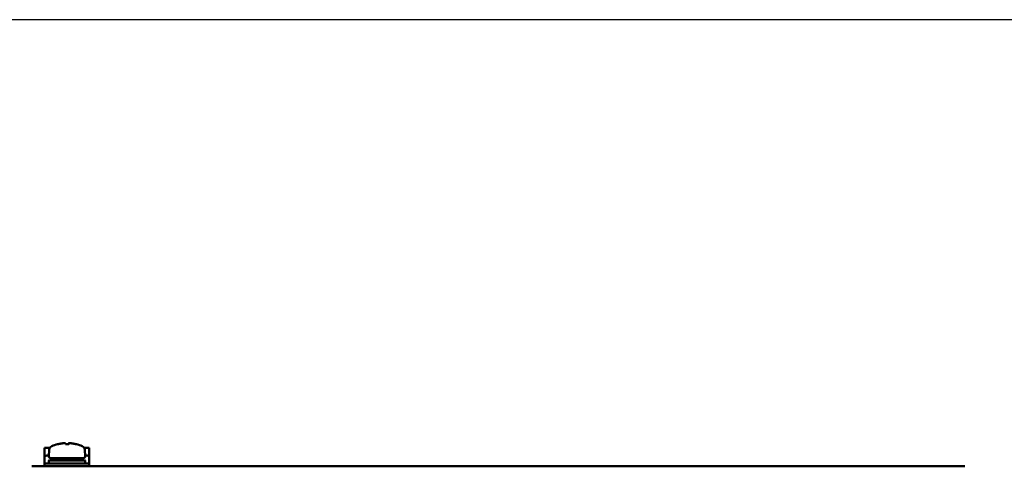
# Model space of a CAD drawing. Header units: inches. Extents: x 0 to 17, y 0 to 11.
# Tile 8 of 22: x 2.1 to 6.3, y 8.7 to 10.6. Entities that reach past the tile are written whole.
import ezdxf

# ---------------------------------------------------------------- set-up
doc = ezdxf.new("R2010")
doc.units = ezdxf.units.IN
doc.header["$LTSCALE"] = 0.75
doc.header["$MEASUREMENT"] = 0
doc.layers.add('Border', color=7, linetype='Continuous')
doc.layers.add('Visible', color=7, linetype='Continuous', lineweight=50)

# ---------------------------------------------------------------- blocks, each defined once
blk = doc.blocks.new('ANSI_B_SHEET')
at = {"layer": 'Border'}
blk.add_line((16.38, 10.62), (0.62, 10.62), dxfattribs=at)

msp = doc.modelspace()

# ---------------------------------------------------------------- linework, layer by layer
at = {"layer": 'Visible', "extrusion": (-1e-16, -1, 2.966e-13)}
for p, q in [((2.23305, 8.78735), (2.23305, 8.824)), ((2.24855, 8.824), (2.23305, 8.824)), ((2.24855, 8.824), (2.23305, 8.824)), ((2.23305, 8.78735), (2.23305, 8.824)), ((2.25482, 8.824), (2.24855, 8.824)), ((2.25482, 8.824), (2.24855, 8.824)), ((2.252, 8.81562), (2.25005, 8.78929)), ((2.252, 8.81562), (2.25005, 8.78929)), ((2.31989, 8.83887), (2.31975, 8.84281)), ((2.31989, 8.83887), (2.31975, 8.84281)), ((2.33385, 8.84281), (2.33371, 8.83887)), ((2.33385, 8.84281), (2.33371, 8.83887)), ((2.40505, 8.824), (2.39878, 8.824)), ((2.40505, 8.824), (2.39878, 8.824)), ((2.4016, 8.81562), (2.40355, 8.78929)), ((2.4016, 8.81562), (2.40355, 8.78929)), ((2.42055, 8.824), (2.40505, 8.824)), ((2.42055, 8.824), (2.40505, 8.824)), ((2.42055, 8.824), (2.42055, 8.78735)), ((2.42055, 8.824), (2.42055, 8.78735)), ((2.23305, 8.758), (2.23305, 8.78735)), ((2.23305, 8.758), (2.23305, 8.78735)), ((2.24855, 8.7915), (2.25021, 8.7915)), ((2.24855, 8.7915), (2.25021, 8.7915)), ((2.25003, 8.75839), (2.25003, 8.7706)), ((2.25003, 8.75839), (2.25003, 8.7706)), ((2.40318, 8.77099), (2.25042, 8.77099)), ((2.40318, 8.77099), (2.25042, 8.77099)), ((2.2579, 8.78083), (2.3957, 8.78083)), ((2.2579, 8.78083), (2.3957, 8.78083)), ((2.26528, 8.77138), (2.26528, 8.78044)), ((2.26528, 8.77138), (2.26528, 8.78044)), ((2.38832, 8.77138), (2.38832, 8.78044)), ((2.38832, 8.77138), (2.38832, 8.78044)), ((2.40339, 8.7915), (2.40505, 8.7915)), ((2.40339, 8.7915), (2.40505, 8.7915)), ((2.40357, 8.75839), (2.40357, 8.7706)), ((2.40357, 8.75839), (2.40357, 8.7706)), ((2.42055, 8.78735), (2.42055, 8.758)), ((2.42055, 8.78735), (2.42055, 8.758)), ((2.17916, 8.74627), (2.20869, 8.74627)), ((2.17916, 8.74627), (2.20869, 8.74627)), ((6.06696, 8.74627), (2.20869, 8.74627)), ((6.06696, 8.74627), (2.20869, 8.74627)), ((2.42055, 8.758), (2.23305, 8.758)), ((2.23305, 8.74627), (2.23305, 8.758)), ((2.23305, 8.74627), (2.23305, 8.758)), ((2.42055, 8.758), (2.23305, 8.758)), ((2.42055, 8.758), (2.42055, 8.74627)), ((2.42055, 8.758), (2.42055, 8.74627)), ((6.06696, 8.74627), (6.09649, 8.74627)), ((6.06696, 8.74627), (6.09649, 8.74627))]:
    msp.add_line(p, q, dxfattribs=at)
at = {"layer": 'Visible', "extrusion": (0, 0, -1)}
for centre, radius, start, end in [((-2.26972, 8.81431), 0.01777, 4.22867, 66.74428), ((-2.26972, 8.81431), 0.01777, 4.22867, 66.74428), ((-2.3268, 8.68148), 0.16234, 66.74428, 75.96295), ((-2.3268, 8.68148), 0.16234, 66.74428, 75.96295), ((-2.28752, 8.8386), 0.000394, 75.96295, 129.18135), ((-2.28752, 8.8386), 0.000394, 75.96295, 129.18135), ((-2.36608, 8.8386), 0.000394, 50.81926, 104.03705), ((-2.36608, 8.8386), 0.000394, 50.81926, 104.03705), ((-2.3268, 8.68148), 0.16234, 104.03705, 113.25572), ((-2.3268, 8.68148), 0.16234, 104.03705, 113.25572), ((-2.38388, 8.81431), 0.01777, 113.25572, 175.77133), ((-2.38388, 8.81431), 0.01777, 113.25572, 175.77133), ((-2.2579, 8.78871), 0.00787, 270, 4.22867), ((-2.2579, 8.78871), 0.00787, 270, 4.22867), ((-2.25042, 8.7706), 0.000394, 0, 90), ((-2.25042, 8.7706), 0.000394, 0, 90), ((-2.26568, 8.78044), 0.000394, 0, 90), ((-2.26568, 8.78044), 0.000394, 0, 90), ((-2.26568, 8.77138), 0.000394, 270, 0), ((-2.26568, 8.77138), 0.000394, 270, 0), ((-2.38792, 8.78044), 0.000394, 90, 180), ((-2.38792, 8.78044), 0.000394, 90, 180), ((-2.38792, 8.77138), 0.000394, 180, 270), ((-2.38792, 8.77138), 0.000394, 180, 270), ((-2.3957, 8.78871), 0.00787, 175.77133, 270), ((-2.3957, 8.78871), 0.00787, 175.77133, 270), ((-2.40318, 8.7706), 0.000394, 90, 180), ((-2.40318, 8.7706), 0.000394, 90, 180), ((-2.25042, 8.75839), 0.000394, 270, 0), ((-2.25042, 8.75839), 0.000394, 270, 0), ((-2.40318, 8.75839), 0.000394, 180, 270), ((-2.40318, 8.75839), 0.000394, 180, 270)]:
    msp.add_arc(centre, radius, start, end, dxfattribs=at)
at = {"layer": 'Visible'}
for centre, major_axis, start_param, end_param in [((2.24855, 8.78735), (0.0155, 0), 1.5707963, 3.1415927), ((2.24855, 8.78735), (0.0155, 0), 1.5707963, 3.1415927), ((2.40505, 8.78735), (-0.0155, 0), 3.1415927, 4.712389), ((2.40505, 8.78735), (-0.0155, 0), 3.1415927, 4.712389)]:
    msp.add_ellipse(centre, major_axis=major_axis, ratio=0.2679492, start_param=start_param, end_param=end_param, dxfattribs=at)
for points, knots in [([(2.28751, 8.83885), (2.28751, 8.83885), (2.28752, 8.83885), (2.28752, 8.83885), (2.28753, 8.83885), (2.28756, 8.83886), (2.28758, 8.83886), (2.28764, 8.83887), (2.28768, 8.83888), (2.28778, 8.8389), (2.28785, 8.83892), (2.28795, 8.83894), (2.28799, 8.83895), (2.28804, 8.83896), (2.28806, 8.83897), (2.28808, 8.83897), (2.2881, 8.83898), (2.28811, 8.83898), (2.28811, 8.83898), (2.28812, 8.83898), (2.28812, 8.83898), (2.28812, 8.83898), (2.28813, 8.83898), (2.28815, 8.83899), (2.28816, 8.83899), (2.28819, 8.839), (2.2882, 8.839), (2.28821, 8.839)], [0.0035704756, 0.0035704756, 0.0035704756, 0.0035704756, 0.0038209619, 0.0038209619, 0.0042429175, 0.0042429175, 0.0049434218, 0.0049434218, 0.0059071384, 0.0059071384, 0.0070695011, 0.0070695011, 0.0076868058, 0.0076868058, 0.0079262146, 0.0079262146, 0.0081071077, 0.0081071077, 0.0081411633, 0.0081411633, 0.008166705, 0.008166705, 0.0082433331, 0.0082433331, 0.0084733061, 0.0084733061, 0.0086537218, 0.0086537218, 0.0086537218, 0.0086537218]), ([(2.28751, 8.83885), (2.28751, 8.83885), (2.28752, 8.83885), (2.28752, 8.83885), (2.28753, 8.83885), (2.28756, 8.83886), (2.28758, 8.83886), (2.28764, 8.83887), (2.28768, 8.83888), (2.28778, 8.8389), (2.28785, 8.83892), (2.28795, 8.83894), (2.28799, 8.83895), (2.28804, 8.83896), (2.28806, 8.83897), (2.28808, 8.83897), (2.2881, 8.83898), (2.28811, 8.83898), (2.28811, 8.83898), (2.28812, 8.83898), (2.28812, 8.83898), (2.28812, 8.83898), (2.28813, 8.83898), (2.28815, 8.83899), (2.28816, 8.83899), (2.28819, 8.839), (2.2882, 8.839), (2.28821, 8.839)], [0.0035704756, 0.0035704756, 0.0035704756, 0.0035704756, 0.0038209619, 0.0038209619, 0.0042429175, 0.0042429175, 0.0049434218, 0.0049434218, 0.0059071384, 0.0059071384, 0.0070695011, 0.0070695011, 0.0076868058, 0.0076868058, 0.0079262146, 0.0079262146, 0.0081071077, 0.0081071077, 0.0081411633, 0.0081411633, 0.008166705, 0.008166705, 0.0082433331, 0.0082433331, 0.0084733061, 0.0084733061, 0.0086537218, 0.0086537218, 0.0086537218, 0.0086537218]), ([(2.28777, 8.8389), (2.28781, 8.83891), (2.28786, 8.83892), (2.28795, 8.83894), (2.28799, 8.83895), (2.28804, 8.83896), (2.28806, 8.83897), (2.28809, 8.83897), (2.2881, 8.83898), (2.28811, 8.83898), (2.28811, 8.83898), (2.28812, 8.83898), (2.28812, 8.83898), (2.28812, 8.83898), (2.28813, 8.83898), (2.28815, 8.83899), (2.28816, 8.83899), (2.28819, 8.839), (2.2882, 8.839), (2.28821, 8.839)], [0.006174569, 0.006174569, 0.006174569, 0.006174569, 0.0070703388, 0.0070703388, 0.0076879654, 0.0076879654, 0.0079270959, 0.0079270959, 0.0081077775, 0.0081077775, 0.0081417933, 0.0081417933, 0.008167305, 0.008167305, 0.0082438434, 0.0082438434, 0.008473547, 0.008473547, 0.0086537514, 0.0086537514, 0.0086537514, 0.0086537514]), ([(2.28777, 8.8389), (2.28781, 8.83891), (2.28786, 8.83892), (2.28795, 8.83894), (2.28799, 8.83895), (2.28804, 8.83896), (2.28806, 8.83897), (2.28809, 8.83897), (2.2881, 8.83898), (2.28811, 8.83898), (2.28811, 8.83898), (2.28812, 8.83898), (2.28812, 8.83898), (2.28812, 8.83898), (2.28813, 8.83898), (2.28815, 8.83899), (2.28816, 8.83899), (2.28819, 8.839), (2.2882, 8.839), (2.28821, 8.839)], [0.006174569, 0.006174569, 0.006174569, 0.006174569, 0.0070703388, 0.0070703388, 0.0076879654, 0.0076879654, 0.0079270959, 0.0079270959, 0.0081077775, 0.0081077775, 0.0081417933, 0.0081417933, 0.008167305, 0.008167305, 0.0082438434, 0.0082438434, 0.008473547, 0.008473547, 0.0086537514, 0.0086537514, 0.0086537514, 0.0086537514]), ([(2.31447, 8.84318), (2.3127, 8.84305), (2.31093, 8.84289), (2.3074, 8.8425), (2.30564, 8.84228), (2.30213, 8.84178), (2.30038, 8.8415), (2.29688, 8.84088), (2.29514, 8.84055), (2.29167, 8.83982), (2.28994, 8.83942), (2.28821, 8.839)], [1.64684281, 1.64684281, 1.64684281, 1.64684281, 1.67963512, 1.67963512, 1.71242742, 1.71242742, 1.74521973, 1.74521973, 1.77801203, 1.77801203, 1.81080434, 1.81080434, 1.81080434, 1.81080434]), ([(2.31447, 8.84318), (2.3127, 8.84305), (2.31093, 8.84289), (2.3074, 8.8425), (2.30564, 8.84228), (2.30213, 8.84178), (2.30038, 8.8415), (2.29688, 8.84088), (2.29514, 8.84055), (2.29167, 8.83982), (2.28994, 8.83942), (2.28821, 8.839)], [1.64684281, 1.64684281, 1.64684281, 1.64684281, 1.67963512, 1.67963512, 1.71242742, 1.71242742, 1.74521973, 1.74521973, 1.77801203, 1.77801203, 1.81080434, 1.81080434, 1.81080434, 1.81080434]), ([(2.31447, 8.84318), (2.31448, 8.84319), (2.3145, 8.84319), (2.31454, 8.84319), (2.31456, 8.84319), (2.31466, 8.8432), (2.31473, 8.8432), (2.31502, 8.84322), (2.31523, 8.84324), (2.31597, 8.84328), (2.31648, 8.84331), (2.31742, 8.84334), (2.31785, 8.84334), (2.31855, 8.84333), (2.31884, 8.84332), (2.31929, 8.84327), (2.31949, 8.84336), (2.31973, 8.84295), (2.31975, 8.84288), (2.31975, 8.84281)], [0, 0, 0, 0, 0.000243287, 0.000243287, 0.000608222, 0.000608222, 0.001703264, 0.001703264, 0.004994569, 0.004994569, 0.013201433, 0.013201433, 0.021504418, 0.021504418, 0.029589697, 0.029589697, 0.03850765, 0.03850765, 0.039923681, 0.039923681, 0.039923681, 0.039923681]), ([(2.31447, 8.84318), (2.31448, 8.84319), (2.3145, 8.84319), (2.31454, 8.84319), (2.31456, 8.84319), (2.31466, 8.8432), (2.31473, 8.8432), (2.31502, 8.84322), (2.31523, 8.84324), (2.31597, 8.84328), (2.31648, 8.84331), (2.31742, 8.84334), (2.31785, 8.84334), (2.31855, 8.84333), (2.31884, 8.84332), (2.31929, 8.84327), (2.31949, 8.84336), (2.31973, 8.84295), (2.31975, 8.84288), (2.31975, 8.84281)], [0, 0, 0, 0, 0.000243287, 0.000243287, 0.000608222, 0.000608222, 0.001703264, 0.001703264, 0.004994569, 0.004994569, 0.013201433, 0.013201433, 0.021504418, 0.021504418, 0.029589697, 0.029589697, 0.03850765, 0.03850765, 0.039923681, 0.039923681, 0.039923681, 0.039923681]), ([(2.33332, 8.83886), (2.33245, 8.83889), (2.33158, 8.83892), (2.32984, 8.83896), (2.32897, 8.83898), (2.32724, 8.83899), (2.32637, 8.83899), (2.32463, 8.83898), (2.32376, 8.83896), (2.32202, 8.83892), (2.32115, 8.83889), (2.32028, 8.83886)], [1.529738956, 1.529738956, 1.529738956, 1.529738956, 1.546161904, 1.546161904, 1.562584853, 1.562584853, 1.579007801, 1.579007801, 1.595430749, 1.595430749, 1.611853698, 1.611853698, 1.611853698, 1.611853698]), ([(2.33332, 8.83886), (2.33245, 8.83889), (2.33158, 8.83892), (2.32984, 8.83896), (2.32897, 8.83898), (2.32724, 8.83899), (2.32637, 8.83899), (2.32463, 8.83898), (2.32376, 8.83896), (2.32202, 8.83892), (2.32115, 8.83889), (2.32028, 8.83886)], [1.529738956, 1.529738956, 1.529738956, 1.529738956, 1.546161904, 1.546161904, 1.562584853, 1.562584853, 1.579007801, 1.579007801, 1.595430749, 1.595430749, 1.611853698, 1.611853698, 1.611853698, 1.611853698]), ([(2.33332, 8.83886), (2.33332, 8.83886), (2.33332, 8.83886), (2.33334, 8.83885), (2.33335, 8.83885), (2.33339, 8.83885), (2.33342, 8.83885), (2.33351, 8.83885), (2.33357, 8.83886), (2.33367, 8.83886), (2.33372, 8.83887), (2.33378, 8.83888), (2.33379, 8.83888), (2.33383, 8.83889), (2.33385, 8.8389), (2.33385, 8.8389)], [0, 0, 0, 0, 0.0000496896, 0.0000496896, 0.0001988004, 0.0001988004, 0.0006472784, 0.0006472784, 0.0016043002, 0.0016043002, 0.0025469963, 0.0025469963, 0.0029775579, 0.0029775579, 0.0037242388, 0.0037242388, 0.0037242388, 0.0037242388]), ([(2.33332, 8.83886), (2.33332, 8.83886), (2.33332, 8.83886), (2.33334, 8.83885), (2.33335, 8.83885), (2.33339, 8.83885), (2.33342, 8.83885), (2.33351, 8.83885), (2.33357, 8.83886), (2.33367, 8.83886), (2.33372, 8.83887), (2.33378, 8.83888), (2.33379, 8.83888), (2.33383, 8.83889), (2.33385, 8.8389), (2.33385, 8.8389), (2.33385, 8.8389), (2.33385, 8.8389)], [0, 0, 0, 0, 0.0000496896, 0.0000496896, 0.0001988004, 0.0001988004, 0.0006472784, 0.0006472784, 0.0016043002, 0.0016043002, 0.0025469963, 0.0025469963, 0.0029775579, 0.0029775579, 0.0037242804, 0.0037242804, 0.0038268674, 0.0038268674, 0.0038268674, 0.0038268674]), ([(2.33332, 8.83886), (2.33332, 8.83886), (2.33332, 8.83886), (2.33334, 8.83885), (2.33335, 8.83885), (2.33339, 8.83885), (2.33342, 8.83885), (2.33351, 8.83885), (2.33357, 8.83886), (2.33365, 8.83886), (2.33368, 8.83887), (2.33371, 8.83887)], [0, 0, 0, 0, 0.0000496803, 0.0000496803, 0.0001987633, 0.0001987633, 0.0006471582, 0.0006471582, 0.001603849, 0.001603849, 0.0021664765, 0.0021664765, 0.0021664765, 0.0021664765]), ([(2.33332, 8.83886), (2.33332, 8.83886), (2.33332, 8.83886), (2.33334, 8.83885), (2.33335, 8.83885), (2.33339, 8.83885), (2.33342, 8.83885), (2.33351, 8.83885), (2.33357, 8.83886), (2.33365, 8.83886), (2.33368, 8.83887), (2.33371, 8.83887)], [0, 0, 0, 0, 0.0000496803, 0.0000496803, 0.0001987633, 0.0001987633, 0.0006471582, 0.0006471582, 0.001603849, 0.001603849, 0.0021664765, 0.0021664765, 0.0021664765, 0.0021664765]), ([(2.33385, 8.84281), (2.33385, 8.84286), (2.33386, 8.84292), (2.33391, 8.84302), (2.33394, 8.84306), (2.33401, 8.84313), (2.33404, 8.84315), (2.33412, 8.8432), (2.33416, 8.84321), (2.33429, 8.84326), (2.33439, 8.84327), (2.33465, 8.84331), (2.33482, 8.84332), (2.33538, 8.84334), (2.33584, 8.84334), (2.3368, 8.84332), (2.33729, 8.8433), (2.33802, 8.84326), (2.33824, 8.84325), (2.33857, 8.84323), (2.33868, 8.84322), (2.33885, 8.84321), (2.33891, 8.8432), (2.33902, 8.84319), (2.33908, 8.84319), (2.33913, 8.84318)], [0, 0, 0, 0, 0.001140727, 0.001140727, 0.002298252, 0.002298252, 0.003562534, 0.003562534, 0.005375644, 0.005375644, 0.009845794, 0.009845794, 0.015521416, 0.015521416, 0.025065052, 0.025065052, 0.033171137, 0.033171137, 0.036566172, 0.036566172, 0.038293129, 0.038293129, 0.039160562, 0.039160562, 0.040029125, 0.040029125, 0.040029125, 0.040029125]), ([(2.33385, 8.84281), (2.33385, 8.84286), (2.33386, 8.84292), (2.33391, 8.84302), (2.33394, 8.84306), (2.33401, 8.84313), (2.33404, 8.84315), (2.33412, 8.8432), (2.33416, 8.84321), (2.33429, 8.84326), (2.33439, 8.84327), (2.33465, 8.84331), (2.33482, 8.84332), (2.33538, 8.84334), (2.33584, 8.84334), (2.3368, 8.84332), (2.33729, 8.8433), (2.33802, 8.84326), (2.33824, 8.84325), (2.33857, 8.84323), (2.33868, 8.84322), (2.33885, 8.84321), (2.33891, 8.8432), (2.33902, 8.84319), (2.33908, 8.84319), (2.33913, 8.84318)], [0, 0, 0, 0, 0.001140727, 0.001140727, 0.002298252, 0.002298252, 0.003562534, 0.003562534, 0.005375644, 0.005375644, 0.009845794, 0.009845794, 0.015521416, 0.015521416, 0.025065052, 0.025065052, 0.033171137, 0.033171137, 0.036566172, 0.036566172, 0.038293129, 0.038293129, 0.039160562, 0.039160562, 0.040029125, 0.040029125, 0.040029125, 0.040029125]), ([(2.36539, 8.839), (2.36367, 8.83942), (2.36193, 8.83982), (2.35846, 8.84055), (2.35672, 8.84088), (2.35322, 8.8415), (2.35147, 8.84178), (2.34796, 8.84228), (2.3462, 8.8425), (2.34267, 8.84289), (2.3409, 8.84305), (2.33913, 8.84318)], [1.33078831, 1.33078831, 1.33078831, 1.33078831, 1.36358062, 1.36358062, 1.39637292, 1.39637292, 1.42916523, 1.42916523, 1.46195754, 1.46195754, 1.49474984, 1.49474984, 1.49474984, 1.49474984]), ([(2.36539, 8.839), (2.36367, 8.83942), (2.36193, 8.83982), (2.35846, 8.84055), (2.35672, 8.84088), (2.35322, 8.8415), (2.35147, 8.84178), (2.34796, 8.84228), (2.3462, 8.8425), (2.34267, 8.84289), (2.3409, 8.84305), (2.33913, 8.84318)], [1.33078831, 1.33078831, 1.33078831, 1.33078831, 1.36358062, 1.36358062, 1.39637292, 1.39637292, 1.42916523, 1.42916523, 1.46195754, 1.46195754, 1.49474984, 1.49474984, 1.49474984, 1.49474984]), ([(2.36539, 8.839), (2.36541, 8.839), (2.36543, 8.83899), (2.36546, 8.83899), (2.36547, 8.83898), (2.36548, 8.83898), (2.36548, 8.83898), (2.36548, 8.83898), (2.36548, 8.83898), (2.36549, 8.83898), (2.36549, 8.83898), (2.36551, 8.83897), (2.36552, 8.83897), (2.36557, 8.83896), (2.36561, 8.83895), (2.36572, 8.83893), (2.36579, 8.83891), (2.36592, 8.83888), (2.36597, 8.83887), (2.36603, 8.83886), (2.36605, 8.83886), (2.36607, 8.83885), (2.36608, 8.83885), (2.36609, 8.83885), (2.36609, 8.83885), (2.36609, 8.83885)], [0, 0, 0, 0, 0.0003218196, 0.0003218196, 0.0004424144, 0.0004424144, 0.0004876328, 0.0004876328, 0.0005045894, 0.0005045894, 0.0005689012, 0.0005689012, 0.0007618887, 0.0007618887, 0.0013422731, 0.0013422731, 0.0026074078, 0.0026074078, 0.0038572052, 0.0038572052, 0.0044272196, 0.0044272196, 0.0048949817, 0.0048949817, 0.0050796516, 0.0050796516, 0.0050796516, 0.0050796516]), ([(2.36539, 8.839), (2.36541, 8.839), (2.36543, 8.83899), (2.36546, 8.83899), (2.36547, 8.83898), (2.36548, 8.83898), (2.36548, 8.83898), (2.36548, 8.83898), (2.36548, 8.83898), (2.36549, 8.83898), (2.36549, 8.83898), (2.36551, 8.83897), (2.36552, 8.83897), (2.36557, 8.83896), (2.36561, 8.83895), (2.36572, 8.83893), (2.36579, 8.83891), (2.36592, 8.83888), (2.36597, 8.83887), (2.36603, 8.83886), (2.36605, 8.83886), (2.36607, 8.83885), (2.36608, 8.83885), (2.36609, 8.83885), (2.36609, 8.83885), (2.36609, 8.83885)], [0, 0, 0, 0, 0.0003218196, 0.0003218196, 0.0004424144, 0.0004424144, 0.0004876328, 0.0004876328, 0.0005045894, 0.0005045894, 0.0005689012, 0.0005689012, 0.0007618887, 0.0007618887, 0.0013422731, 0.0013422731, 0.0026074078, 0.0026074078, 0.0038572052, 0.0038572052, 0.0044272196, 0.0044272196, 0.0048949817, 0.0048949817, 0.0050796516, 0.0050796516, 0.0050796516, 0.0050796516])]:
    msp.add_open_spline(points, degree=3, knots=knots, dxfattribs=at)

# ---------------------------------------------------------------- block references
at = {"layer": 'Border'}
msp.add_blockref('ANSI_B_SHEET', (0, 0), dxfattribs=at)

doc.saveas('drawing.dxf')
